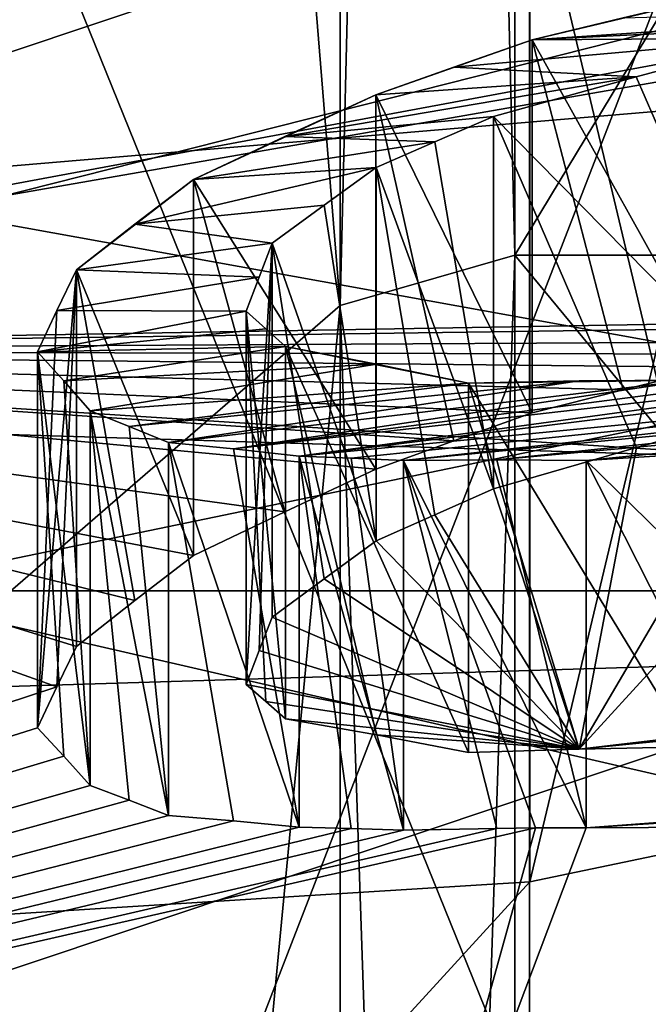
# Model space of a CAD drawing. Header units: millimetres. Extents: x -122 to 122, y -98 to 94.
# Tile 116 of 256: x -80.21 to -78.65, y -19.48 to -17.04. Entities that reach past the tile are written whole.
import ezdxf

# ---------------------------------------------------------------- set-up
doc = ezdxf.new("R2010")
doc.units = ezdxf.units.MM
doc.header["$LTSCALE"] = 26.699852
for name, color, linetype in [('1057', 7, 'CONTINUOUS'), ('1059', 7, 'CONTINUOUS'), ('1067', 7, 'CONTINUOUS'), ('1070', 7, 'CONTINUOUS'), ('1087', 7, 'CONTINUOUS'), ('1088', 7, 'CONTINUOUS'), ('2357', 7, 'CONTINUOUS'), ('2449', 7, 'CONTINUOUS'), ('25', 7, 'CONTINUOUS'), ('26', 7, 'CONTINUOUS'), ('28', 7, 'CONTINUOUS'), ('2954', 7, 'CONTINUOUS'), ('2955', 7, 'CONTINUOUS'), ('3627', 7, 'CONTINUOUS'), ('3666', 7, 'CONTINUOUS'), ('4172', 7, 'CONTINUOUS'), ('4173', 7, 'CONTINUOUS'), ('4785', 7, 'CONTINUOUS'), ('4786', 7, 'CONTINUOUS'), ('4787', 7, 'CONTINUOUS'), ('4788', 7, 'CONTINUOUS'), ('490', 7, 'CONTINUOUS'), ('491', 7, 'CONTINUOUS'), ('492', 7, 'CONTINUOUS'), ('496', 7, 'CONTINUOUS'), ('505', 7, 'CONTINUOUS'), ('506', 7, 'CONTINUOUS'), ('5890', 7, 'CONTINUOUS'), ('5891', 7, 'CONTINUOUS'), ('5892', 7, 'CONTINUOUS'), ('5895', 7, 'CONTINUOUS'), ('6076', 7, 'CONTINUOUS'), ('6077', 7, 'CONTINUOUS'), ('6078', 7, 'CONTINUOUS'), ('6079', 7, 'CONTINUOUS'), ('6080', 7, 'CONTINUOUS'), ('6081', 7, 'CONTINUOUS'), ('6082', 7, 'CONTINUOUS'), ('6083', 7, 'CONTINUOUS'), ('6084', 7, 'CONTINUOUS'), ('6085', 7, 'CONTINUOUS'), ('6086', 7, 'CONTINUOUS'), ('6090', 7, 'CONTINUOUS'), ('6091', 7, 'CONTINUOUS'), ('6092', 7, 'CONTINUOUS'), ('6093', 7, 'CONTINUOUS'), ('6094', 7, 'CONTINUOUS'), ('6095', 7, 'CONTINUOUS'), ('6096', 7, 'CONTINUOUS'), ('6108', 7, 'CONTINUOUS'), ('967', 7, 'CONTINUOUS'), ('969', 7, 'CONTINUOUS')]:
    doc.layers.add(name, color=color, linetype=linetype)

msp = doc.modelspace()

# ---------------------------------------------------------------- linework, layer by layer
at = {"layer": '1057', "color": 250, "linetype": 'Continuous', "true_color": 0x323232}
for points in [[(-68.3207, 0, -35.25), (-68.3207, -17.625, -30.5274), (-78.9793, 0, -35.25), (-68.3207, 0, -35.25)], [(-78.9793, 0, -35.25), (-68.3207, -17.625, -30.5274), (-78.9793, -17.625, -30.5274), (-78.9793, 0, -35.25)], [(-68.3207, -17.625, -30.5274), (-68.3207, -30.5274, -17.625), (-78.9793, -17.625, -30.5274), (-68.3207, -17.625, -30.5274)], [(-78.9793, -17.625, -30.5274), (-68.3207, -30.5274, -17.625), (-78.9793, -30.5274, -17.625), (-78.9793, -17.625, -30.5274)]]:
    msp.add_3dface(points, dxfattribs=at)
at = {"layer": '1059', "color": 250, "linetype": 'Continuous', "true_color": 0x323232}
for points in [[(-68.3207, -17.625, 30.5274), (-68.3207, 0, 35.25), (-78.9793, -17.625, 30.5274), (-68.3207, -17.625, 30.5274)], [(-78.9793, -17.625, 30.5274), (-68.3207, 0, 35.25), (-78.9793, 0, 35.25), (-78.9793, -17.625, 30.5274)], [(-68.3207, -30.5274, 17.625), (-68.3207, -17.625, 30.5274), (-78.9793, -30.5274, 17.625), (-68.3207, -30.5274, 17.625)], [(-78.9793, -30.5274, 17.625), (-68.3207, -17.625, 30.5274), (-78.9793, -17.625, 30.5274), (-78.9793, -30.5274, 17.625)]]:
    msp.add_3dface(points, dxfattribs=at)
at = {"layer": '1067', "color": 250, "linetype": 'Continuous', "true_color": 0x323232}
for points in [[(-80.8557, -19, 32.909), (-79.4123, 0, 35.5), (-80.8557, 0, 38), (-80.8557, -19, 32.909)], [(-79.4123, -17.75, 30.7439), (-79.4123, 0, 35.5), (-80.8557, -19, 32.909), (-79.4123, -17.75, 30.7439)], [(-79.4123, -30.7439, 17.75), (-79.4123, -17.75, 30.7439), (-80.8557, -32.909, 19), (-79.4123, -30.7439, 17.75)], [(-80.8557, -32.909, 19), (-79.4123, -17.75, 30.7439), (-80.8557, -19, 32.909), (-80.8557, -32.909, 19)]]:
    msp.add_3dface(points, dxfattribs=at)
at = {"layer": '1070', "color": 250, "linetype": 'Continuous', "true_color": 0x323232}
for points in [[(-79.4123, 0, -35.5), (-79.4123, -17.75, -30.7439), (-80.8557, 0, -38), (-79.4123, 0, -35.5)], [(-80.8557, 0, -38), (-79.4123, -17.75, -30.7439), (-80.8557, -19, -32.909), (-80.8557, 0, -38)], [(-79.4123, -17.75, -30.7439), (-79.4123, -30.7439, -17.75), (-80.8557, -19, -32.909), (-79.4123, -17.75, -30.7439)], [(-80.8557, -19, -32.909), (-79.4123, -30.7439, -17.75), (-80.8557, -32.909, -19), (-80.8557, -19, -32.909)]]:
    msp.add_3dface(points, dxfattribs=at)
at = {"layer": '1087', "color": 250, "linetype": 'Continuous', "true_color": 0x323232}
for points in [[(-78.9793, -17.625, 30.5274), (-78.9793, 0, 35.25), (-79.4123, -17.75, 30.7439), (-78.9793, -17.625, 30.5274)], [(-78.9793, 0, 35.25), (-79.4123, 0, 35.5), (-79.4123, -17.75, 30.7439), (-78.9793, 0, 35.25)], [(-78.9793, -30.5274, 17.625), (-78.9793, -17.625, 30.5274), (-79.4123, -30.7439, 17.75), (-78.9793, -30.5274, 17.625)], [(-78.9793, -17.625, 30.5274), (-79.4123, -17.75, 30.7439), (-79.4123, -30.7439, 17.75), (-78.9793, -17.625, 30.5274)]]:
    msp.add_3dface(points, dxfattribs=at)
at = {"layer": '1088', "color": 250, "linetype": 'Continuous', "true_color": 0x323232}
for points in [[(-78.9793, 0, -35.25), (-78.9793, -17.625, -30.5274), (-79.4123, 0, -35.5), (-78.9793, 0, -35.25)], [(-78.9793, -17.625, -30.5274), (-79.4123, -17.75, -30.7439), (-79.4123, 0, -35.5), (-78.9793, -17.625, -30.5274)], [(-78.9793, -17.625, -30.5274), (-78.9793, -30.5274, -17.625), (-79.4123, -17.75, -30.7439), (-78.9793, -17.625, -30.5274)], [(-78.9793, -30.5274, -17.625), (-79.4123, -30.7439, -17.75), (-79.4123, -17.75, -30.7439), (-78.9793, -30.5274, -17.625)]]:
    msp.add_3dface(points, dxfattribs=at)
at = {"layer": '2357', "color": 250, "linetype": 'Continuous', "true_color": 0x323232}
for points in [[(-80.3327, -16.3311, 52.2863), (-78.5, -20.8577, 60.1266), (-78.2539, -16.0299, 51.7646), (-80.3327, -16.3311, 52.2863)], [(-80.2677, -21.2239, 60.7609), (-78.5, -20.8577, 60.1266), (-80.3327, -16.3311, 52.2863), (-80.2677, -21.2239, 60.7609)]]:
    msp.add_3dface(points, dxfattribs=at)
at = {"layer": '2449', "color": 250, "linetype": 'Continuous', "true_color": 0x323232}
for points in [[(-103.5236, -17.3593, 39.4205), (-103.1595, -13.7317, 39.9563), (-35.9716, -19.4191, 39.7149), (-103.5236, -17.3593, 39.4205)], [(-103.1595, -13.7317, 39.9563), (-36.8405, -13.7317, 39.9563), (-35.9716, -19.4191, 39.7149), (-103.1595, -13.7317, 39.9563)], [(-104.466, -20.7388, 40.1459), (-103.5236, -17.3593, 39.4205), (-35.9716, -19.4191, 39.7149), (-104.466, -20.7388, 40.1459)], [(-35.0611, -21.9141, 40.7143), (-104.466, -20.7388, 40.1459), (-35.9716, -19.4191, 39.7149), (-35.0611, -21.9141, 40.7143)]]:
    msp.add_3dface(points, dxfattribs=at)
at = {"layer": '25', "color": 7, "linetype": 'Continuous', "true_color": 0xf5f5f5}
msp.add_3dface([(-70, -18.8577, 56.6625), (-59.3935, -21.0544, 60.4674), (-80.6065, -21.0544, 60.4674), (-70, -18.8577, 56.6625)], dxfattribs=at)
at = {"layer": '26', "color": 7, "linetype": 'Continuous', "true_color": 0xf5f5f5}
for points in [[(-70, -16.2596, 58.1625), (-80.6065, -18.4564, 61.9674), (-59.3935, -18.4564, 61.9674), (-70, -16.2596, 58.1625)], [(-80.6065, -18.4564, 61.9674), (-85, -23.7596, 71.1529), (-74.4996, -19.8624, 64.4028), (-80.6065, -18.4564, 61.9674)], [(-59.3935, -18.4564, 61.9674), (-80.6065, -18.4564, 61.9674), (-74.4996, -19.8624, 64.4028), (-59.3935, -18.4564, 61.9674)]]:
    msp.add_3dface(points, dxfattribs=at)
at = {"layer": '28', "color": 7, "linetype": 'Continuous', "true_color": 0xf5f5f5}
for points in [[(-70, -18.8577, 56.6625), (-80.6065, -21.0544, 60.4674), (-70, -16.2596, 58.1625), (-70, -18.8577, 56.6625)], [(-80.6065, -21.0544, 60.4674), (-80.6065, -18.4564, 61.9674), (-70, -16.2596, 58.1625), (-80.6065, -21.0544, 60.4674)]]:
    msp.add_3dface(points, dxfattribs=at)
at = {"layer": '2954', "color": 250, "linetype": 'Continuous', "true_color": 0x323232}
for points in [[(-31.5, -4.939, 46.9912), (-108.5, -23.625, 40.9197), (-31.5, -23.625, 40.9197), (-31.5, -4.939, 46.9912)], [(-108.5, -4.939, 46.9912), (-108.5, -23.625, 40.9197), (-31.5, -4.939, 46.9912), (-108.5, -4.939, 46.9912)]]:
    msp.add_3dface(points, dxfattribs=at)
at = {"layer": '2955', "color": 250, "linetype": 'Continuous', "true_color": 0x323232}
for points in [[(-108.5, -5.148, 48.9802), (-108.5, -24.625, 42.6518), (-31.5, -5.148, 48.9802), (-108.5, -5.148, 48.9802)], [(-31.5, -5.148, 48.9802), (-108.5, -24.625, 42.6518), (-31.5, -24.625, 42.6518), (-31.5, -5.148, 48.9802)]]:
    msp.add_3dface(points, dxfattribs=at)
at = {"layer": '3627', "color": 250, "linetype": 'Continuous', "true_color": 0x323232}
for points in [[(-78.2539, -16.0299, -51.7646), (-80.2677, -21.2239, -60.7609), (-80.3327, -16.3311, -52.2863), (-78.2539, -16.0299, -51.7646)], [(-78.5, -20.8577, -60.1266), (-80.2677, -21.2239, -60.7609), (-78.2539, -16.0299, -51.7646), (-78.5, -20.8577, -60.1266)]]:
    msp.add_3dface(points, dxfattribs=at)
at = {"layer": '3666', "color": 250, "linetype": 'Continuous', "true_color": 0x323232}
for points in [[(-36.8405, -13.7317, -39.9563), (-103.1595, -13.7317, -39.9563), (-104.0284, -19.419, -39.7149), (-36.8405, -13.7317, -39.9563)], [(-36.8405, -13.7317, -39.9563), (-104.0284, -19.419, -39.7149), (-36.4764, -17.3592, -39.4205), (-36.8405, -13.7317, -39.9563)], [(-36.4764, -17.3592, -39.4205), (-104.0284, -19.419, -39.7149), (-35.534, -20.7387, -40.1459), (-36.4764, -17.3592, -39.4205)], [(-104.0284, -19.419, -39.7149), (-104.9389, -21.914, -40.7143), (-35.534, -20.7387, -40.1459), (-104.0284, -19.419, -39.7149)]]:
    msp.add_3dface(points, dxfattribs=at)
at = {"layer": '4172', "color": 250, "linetype": 'Continuous', "true_color": 0x323232}
for points in [[(-31.5, -23.625, -40.9197), (-108.5, -4.939, -46.9912), (-31.5, -4.939, -46.9912), (-31.5, -23.625, -40.9197)], [(-108.5, -23.625, -40.9197), (-108.5, -4.939, -46.9912), (-31.5, -23.625, -40.9197), (-108.5, -23.625, -40.9197)]]:
    msp.add_3dface(points, dxfattribs=at)
at = {"layer": '4173', "color": 250, "linetype": 'Continuous', "true_color": 0x323232}
for points in [[(-108.5, -24.625, -42.6518), (-108.5, -5.148, -48.9802), (-31.5, -24.625, -42.6518), (-108.5, -24.625, -42.6518)], [(-31.5, -24.625, -42.6518), (-108.5, -5.148, -48.9802), (-31.5, -5.148, -48.9802), (-31.5, -24.625, -42.6518)]]:
    msp.add_3dface(points, dxfattribs=at)
at = {"layer": '4785', "color": 150, "linetype": 'Continuous', "true_color": 0x378cff}
for points in [[(-22, -10.0141, -43.8712), (-22, -28.0584, -35.181), (-122, -10.0141, -43.8712), (-22, -10.0141, -43.8712)], [(-22, -28.0584, -35.181), (-122, -28.0584, -35.181), (-122, -10.0141, -43.8712), (-22, -28.0584, -35.181)]]:
    msp.add_3dface(points, dxfattribs=at)
at = {"layer": '4786', "color": 150, "linetype": 'Continuous', "true_color": 0x378cff}
for points in [[(-22, -28.0584, 35.181), (-22, -10.0141, 43.8712), (-122, -28.0584, 35.181), (-22, -28.0584, 35.181)], [(-22, -10.0141, 43.8712), (-122, -10.0141, 43.8712), (-122, -28.0584, 35.181), (-22, -10.0141, 43.8712)]]:
    msp.add_3dface(points, dxfattribs=at)
at = {"layer": '4787', "color": 150, "linetype": 'Continuous', "true_color": 0x378cff}
for points in [[(-22, -10.2783, 38.3524), (-22, -19.854, 34.3853), (-122, -10.2783, 38.3524), (-22, -10.2783, 38.3524)], [(-22, -19.854, 34.3853), (-122, -19.854, 34.3853), (-122, -10.2783, 38.3524), (-22, -19.854, 34.3853)]]:
    msp.add_3dface(points, dxfattribs=at)
at = {"layer": '4788', "color": 150, "linetype": 'Continuous', "true_color": 0x378cff}
for points in [[(-22, -19.854, -34.3853), (-22, -10.2783, -38.3524), (-122, -19.854, -34.3853), (-22, -19.854, -34.3853)], [(-22, -10.2783, -38.3524), (-122, -10.2783, -38.3524), (-122, -19.854, -34.3853), (-22, -10.2783, -38.3524)]]:
    msp.add_3dface(points, dxfattribs=at)
at = {"layer": '490', "color": 7, "linetype": 'Continuous', "true_color": 0xf5f5f5}
msp.add_3dface([(-76, -18.5635, 62.1529), (-74.125, -20.1873, 64.9654), (-80.3912, -20.7592, 65.956), (-76, -18.5635, 62.1529)], dxfattribs=at)
at = {"layer": '491', "color": 7, "linetype": 'Continuous', "true_color": 0xf5f5f5}
msp.add_3dface([(-80.3912, -15.0254, 83.1247), (-76, -17.2211, 86.9279), (-75.6381, -15.036, 83.1431), (-80.3912, -15.0254, 83.1247)], dxfattribs=at)
at = {"layer": '492', "color": 7, "linetype": 'Continuous', "true_color": 0xf5f5f5}
for points in [[(-82, -26.2955, 77.6888), (-78.9428, -27.8703, 78.8177), (-82, -16.4173, 83.392), (-82, -26.2955, 77.6888)], [(-82, -16.4173, 83.392), (-78.9428, -27.8703, 78.8177), (-78.9428, -16.6075, 85.3203), (-82, -16.4173, 83.392)], [(-76, -28.9558, 80.1529), (-76, -17.2211, 86.9279), (-78.9428, -16.6075, 85.3203), (-76, -28.9558, 80.1529)], [(-78.9428, -27.8703, 78.8177), (-76, -28.9558, 80.1529), (-78.9428, -16.6075, 85.3203), (-78.9428, -27.8703, 78.8177)]]:
    msp.add_3dface(points, dxfattribs=at)
at = {"layer": '496', "color": 7, "linetype": 'Continuous', "true_color": 0xf5f5f5}
for points in [[(-76, -6.8288, 68.9279), (-78.942, -19.177, 63.76), (-78.9421, -7.9139, 70.2628), (-76, -6.8288, 68.9279)], [(-76, -6.8288, 68.9279), (-76, -18.5635, 62.1529), (-78.942, -19.177, 63.76), (-76, -6.8288, 68.9279)], [(-78.942, -19.177, 63.76), (-82, -19.3673, 65.6888), (-78.9421, -7.9139, 70.2628), (-78.942, -19.177, 63.76)], [(-78.9421, -7.9139, 70.2628), (-82, -19.3673, 65.6888), (-82, -9.4891, 71.392), (-78.9421, -7.9139, 70.2628)]]:
    msp.add_3dface(points, dxfattribs=at)
at = {"layer": '505', "color": 7, "linetype": 'Continuous', "true_color": 0xf5f5f5}
msp.add_3dface([(-76, -17.2211, 86.9279), (-80.3912, -15.0254, 83.1247), (-78.9428, -16.6075, 85.3203), (-76, -17.2211, 86.9279)], dxfattribs=at)
at = {"layer": '506', "color": 7, "linetype": 'Continuous', "true_color": 0xf5f5f5}
for points in [[(-76, -18.5635, 62.1529), (-80.3912, -20.7592, 65.956), (-78.942, -19.177, 63.76), (-76, -18.5635, 62.1529)], [(-80.3912, -20.7592, 65.956), (-82, -19.3673, 65.6888), (-78.942, -19.177, 63.76), (-80.3912, -20.7592, 65.956)]]:
    msp.add_3dface(points, dxfattribs=at)
at = {"layer": '5890', "color": 7, "linetype": 'Continuous', "true_color": 0xf5f5f5}
for points in [[(-76.7362, -18.2278, -55.5715), (-82.4441, -20.1348, -58.8745), (-63.2638, -18.2278, -55.5715), (-76.7362, -18.2278, -55.5715)], [(-63.2638, -18.2278, -55.5715), (-82.4441, -20.1348, -58.8745), (-57.5559, -20.1348, -58.8745), (-63.2638, -18.2278, -55.5715)]]:
    msp.add_3dface(points, dxfattribs=at)
at = {"layer": '5891', "color": 7, "linetype": 'Continuous', "true_color": 0xf5f5f5}
for points in [[(-82.4451, -17.8619, -60.1876), (-76.7362, -18.2278, -55.5715), (-76.7352, -15.9543, -56.8835), (-82.4451, -17.8619, -60.1876)], [(-82.4441, -20.1348, -58.8745), (-76.7362, -18.2278, -55.5715), (-82.4451, -17.8619, -60.1876), (-82.4441, -20.1348, -58.8745)]]:
    msp.add_3dface(points, dxfattribs=at)
at = {"layer": '5892', "color": 7, "linetype": 'Continuous', "true_color": 0xf5f5f5}
for points in [[(-82.4451, -17.8619, -60.1876), (-76.7352, -15.9543, -56.8835), (-76.4479, -16.747, -66.5896), (-82.4451, -17.8619, -60.1876)], [(-76.2736, -16.7846, -66.8766), (-82.4451, -17.8619, -60.1876), (-76.4479, -16.747, -66.5896), (-76.2736, -16.7846, -66.8766)], [(-77.7894, -17.7823, -68.7848), (-82.4451, -17.8619, -60.1876), (-76.2736, -16.7846, -66.8766), (-77.7894, -17.7823, -68.7848)], [(-82.4451, -17.8619, -60.1876), (-77.7894, -17.7823, -68.7848), (-77.9041, -17.7992, -68.7371), (-82.4451, -17.8619, -60.1876)], [(-78.1614, -17.8387, -68.6293), (-82.4451, -17.8619, -60.1876), (-77.9041, -17.7992, -68.7371), (-78.1614, -17.8387, -68.6293)], [(-78.3232, -17.8703, -68.5762), (-82.4451, -17.8619, -60.1876), (-78.1614, -17.8387, -68.6293), (-78.3232, -17.8703, -68.5762)], [(-86.2603, -20.7168, -65.1325), (-82.4451, -17.8619, -60.1876), (-80.1136, -18.694, -69.0965), (-86.2603, -20.7168, -65.1325)], [(-80.1136, -18.694, -69.0965), (-82.4451, -17.8619, -60.1876), (-80.0656, -18.5942, -68.8824), (-80.1136, -18.694, -69.0965)], [(-80.0656, -18.5942, -68.8824), (-82.4451, -17.8619, -60.1876), (-79.9207, -18.4806, -68.7268), (-80.0656, -18.5942, -68.8824)], [(-79.9207, -18.4806, -68.7268), (-82.4451, -17.8619, -60.1876), (-79.7756, -18.3687, -68.5699), (-79.9207, -18.4806, -68.7268)], [(-79.7756, -18.3687, -68.5699), (-82.4451, -17.8619, -60.1876), (-79.5494, -18.2608, -68.5024), (-79.7756, -18.3687, -68.5699)], [(-79.5494, -18.2608, -68.5024), (-82.4451, -17.8619, -60.1876), (-79.3239, -18.1553, -68.4339), (-79.5494, -18.2608, -68.5024)], [(-79.3239, -18.1553, -68.4339), (-82.4451, -17.8619, -60.1876), (-79.1307, -18.085, -68.4271), (-79.3239, -18.1553, -68.4339)], [(-79.1307, -18.085, -68.4271), (-82.4451, -17.8619, -60.1876), (-78.9365, -18.0158, -68.4196), (-79.1307, -18.085, -68.4271)], [(-78.9365, -18.0158, -68.4196), (-82.4451, -17.8619, -60.1876), (-78.7109, -17.9584, -68.4716), (-78.9365, -18.0158, -68.4196)], [(-78.7109, -17.9584, -68.4716), (-82.4451, -17.8619, -60.1876), (-78.4844, -17.9027, -68.5228), (-78.7109, -17.9584, -68.4716)], [(-78.4844, -17.9027, -68.5228), (-82.4451, -17.8619, -60.1876), (-78.3232, -17.8703, -68.5762), (-78.4844, -17.9027, -68.5228)], [(-80.1617, -18.7959, -69.3098), (-86.2603, -20.7168, -65.1325), (-80.1136, -18.694, -69.0965), (-80.1617, -18.7959, -69.3098)], [(-80.0968, -18.866, -69.5503), (-86.2603, -20.7168, -65.1325), (-80.1617, -18.7959, -69.3098), (-80.0968, -18.866, -69.5503)], [(-80.0317, -18.9384, -69.7903), (-86.2603, -20.7168, -65.1325), (-80.0968, -18.866, -69.5503), (-80.0317, -18.9384, -69.7903)], [(-79.9347, -18.9747, -69.9682), (-86.2603, -20.7168, -65.1325), (-80.0317, -18.9384, -69.7903), (-79.9347, -18.9747, -69.9682)], [(-79.8374, -19.0125, -70.1459), (-86.2603, -20.7168, -65.1325), (-79.9347, -18.9747, -69.9682), (-79.8374, -19.0125, -70.1459)], [(-77.9303, -18.9872, -71.5517), (-70, -18.9965, -73.9029), (-78.8028, -19.0432, -71.064), (-77.9303, -18.9872, -71.5517)], [(-78.3584, -19.0108, -71.3147), (-77.9303, -18.9872, -71.5517), (-78.8028, -19.0432, -71.064), (-78.3584, -19.0108, -71.3147)], [(-79.6761, -19.0262, -70.3209), (-86.2603, -20.7168, -65.1325), (-79.8374, -19.0125, -70.1459), (-79.6761, -19.0262, -70.3209)], [(-78.8028, -19.0432, -71.064), (-70, -18.9965, -73.9029), (-79.2773, -20.302, -73.1491), (-78.8028, -19.0432, -71.064)], [(-79.514, -19.0418, -70.4957), (-86.2603, -20.7168, -65.1325), (-79.6761, -19.0262, -70.3209), (-79.514, -19.0418, -70.4957)], [(-79.3849, -19.0449, -70.6107), (-86.2603, -20.7168, -65.1325), (-79.514, -19.0418, -70.4957), (-79.3849, -19.0449, -70.6107)], [(-78.9282, -19.0438, -70.9708), (-78.8028, -19.0432, -71.064), (-79.2773, -20.302, -73.1491), (-78.9282, -19.0438, -70.9708)], [(-86.2603, -20.7168, -65.1325), (-78.9282, -19.0438, -70.9708), (-79.2773, -20.302, -73.1491), (-86.2603, -20.7168, -65.1325)], [(-78.9282, -19.0438, -70.9708), (-86.2603, -20.7168, -65.1325), (-79.0244, -19.0448, -70.899), (-78.9282, -19.0438, -70.9708)], [(-79.0244, -19.0448, -70.899), (-86.2603, -20.7168, -65.1325), (-79.2553, -19.049, -70.7256), (-79.0244, -19.0448, -70.899)], [(-79.2553, -19.049, -70.7256), (-86.2603, -20.7168, -65.1325), (-79.3849, -19.0449, -70.6107), (-79.2553, -19.049, -70.7256)]]:
    msp.add_3dface(points, dxfattribs=at)
at = {"layer": '5895', "color": 7, "linetype": 'Continuous', "true_color": 0xf5f5f5}
for points in [[(-78.8202, -18.8482, -70.623), (-78.3223, -18.0028, -68.9456), (-78.0042, -17.9567, -69.0869), (-78.8202, -18.8482, -70.623)], [(-78.8202, -18.8482, -70.623), (-78.0042, -17.9567, -69.0869), (-76.5422, -18.58, -71.5212), (-78.8202, -18.8482, -70.623)], [(-78.6778, -18.1014, -68.9013), (-78.3223, -18.0028, -68.9456), (-78.8202, -18.8482, -70.623), (-78.6778, -18.1014, -68.9013)], [(-79.0326, -18.2041, -68.8547), (-78.6778, -18.1014, -68.9013), (-78.8202, -18.8482, -70.623), (-79.0326, -18.2041, -68.8547)], [(-79.1777, -18.2679, -68.8905), (-79.0326, -18.2041, -68.8547), (-78.8202, -18.8482, -70.623), (-79.1777, -18.2679, -68.8905)], [(-79.323, -18.3325, -68.9259), (-79.1777, -18.2679, -68.8905), (-78.8202, -18.8482, -70.623), (-79.323, -18.3325, -68.9259)], [(-79.452, -18.4264, -69.052), (-79.323, -18.3325, -68.9259), (-78.8202, -18.8482, -70.623), (-79.452, -18.4264, -69.052)], [(-79.5809, -18.5214, -69.1773), (-79.452, -18.4264, -69.052), (-78.8202, -18.8482, -70.623), (-79.5809, -18.5214, -69.1773)], [(-79.6128, -18.6043, -69.3602), (-79.5809, -18.5214, -69.1773), (-78.8202, -18.8482, -70.623), (-79.6128, -18.6043, -69.3602)], [(-76.891, -18.656, -71.4898), (-78.8202, -18.8482, -70.623), (-76.5422, -18.58, -71.5212), (-76.891, -18.656, -71.4898)], [(-79.6448, -18.6885, -69.5425), (-79.6128, -18.6043, -69.3602), (-78.8202, -18.8482, -70.623), (-79.6448, -18.6885, -69.5425)], [(-78.545, -18.8428, -70.8193), (-78.8202, -18.8482, -70.623), (-76.891, -18.656, -71.4898), (-78.545, -18.8428, -70.8193)], [(-79.5962, -18.7306, -69.6919), (-79.6448, -18.6885, -69.5425), (-78.8202, -18.8482, -70.623), (-79.5962, -18.7306, -69.6919)], [(-79.5474, -18.7737, -69.8411), (-79.5962, -18.7306, -69.6919), (-78.8202, -18.8482, -70.623), (-79.5474, -18.7737, -69.8411)], [(-79.3218, -18.8131, -70.1334), (-79.5474, -18.7737, -69.8411), (-78.8202, -18.8482, -70.623), (-79.3218, -18.8131, -70.1334)], [(-79.0945, -18.8571, -70.4253), (-79.3218, -18.8131, -70.1334), (-78.8202, -18.8482, -70.623), (-79.0945, -18.8571, -70.4253)], [(-79.2773, -20.302, -73.1491), (-70, -18.9965, -73.9029), (-77.0873, -23.2953, -78.3336), (-79.2773, -20.302, -73.1491)]]:
    msp.add_3dface(points, dxfattribs=at)
at = {"layer": '6076', "color": 7, "linetype": 'Continuous', "true_color": 0xf5f5f5}
for points in [[(-77.9303, -18.9872, -71.5517), (-78.8028, -18.1334, -71.5893), (-78.3583, -18.1058, -71.8372), (-77.9303, -18.9872, -71.5517)], [(-77.9303, -18.9872, -71.5517), (-78.3584, -19.0108, -71.3147), (-78.8028, -18.1334, -71.5893), (-77.9303, -18.9872, -71.5517)], [(-78.3584, -19.0108, -71.3147), (-78.8028, -19.0432, -71.064), (-78.8028, -18.1334, -71.5893), (-78.3584, -19.0108, -71.3147)]]:
    msp.add_3dface(points, dxfattribs=at)
at = {"layer": '6077', "color": 7, "linetype": 'Continuous', "true_color": 0xf5f5f5}
for points in [[(-78.8028, -19.0432, -71.064), (-79.2553, -18.1336, -71.254), (-79.0244, -18.1323, -71.4258), (-78.8028, -19.0432, -71.064)], [(-78.8028, -19.0432, -71.064), (-78.9282, -19.0438, -70.9708), (-79.2553, -18.1336, -71.254), (-78.8028, -19.0432, -71.064)], [(-78.9282, -19.0438, -70.9708), (-79.0244, -19.0448, -70.899), (-79.2553, -18.1336, -71.254), (-78.9282, -19.0438, -70.9708)], [(-79.0244, -19.0448, -70.899), (-79.2553, -19.049, -70.7256), (-79.2553, -18.1336, -71.254), (-79.0244, -19.0448, -70.899)], [(-78.8028, -18.1334, -71.5893), (-78.8028, -19.0432, -71.064), (-79.0244, -18.1323, -71.4258), (-78.8028, -18.1334, -71.5893)]]:
    msp.add_3dface(points, dxfattribs=at)
at = {"layer": '6078', "color": 7, "linetype": 'Continuous', "true_color": 0xf5f5f5}
for points in [[(-79.2553, -19.049, -70.7256), (-79.3849, -19.0449, -70.6107), (-79.514, -18.1229, -71.0262), (-79.2553, -19.049, -70.7256)], [(-79.2553, -19.049, -70.7256), (-79.514, -18.1229, -71.0262), (-79.3849, -18.1278, -71.1402), (-79.2553, -19.049, -70.7256)], [(-79.3849, -19.0449, -70.6107), (-79.514, -19.0418, -70.4957), (-79.514, -18.1229, -71.0262), (-79.3849, -19.0449, -70.6107)], [(-79.2553, -18.1336, -71.254), (-79.2553, -19.049, -70.7256), (-79.3849, -18.1278, -71.1402), (-79.2553, -18.1336, -71.254)]]:
    msp.add_3dface(points, dxfattribs=at)
at = {"layer": '6079', "color": 7, "linetype": 'Continuous', "true_color": 0xf5f5f5}
for points in [[(-79.514, -19.0418, -70.4957), (-79.6761, -19.0262, -70.3209), (-79.8374, -18.0888, -70.6792), (-79.514, -19.0418, -70.4957)], [(-79.514, -19.0418, -70.4957), (-79.8374, -18.0888, -70.6792), (-79.6761, -18.105, -70.8528), (-79.514, -19.0418, -70.4957)], [(-79.6761, -19.0262, -70.3209), (-79.8374, -19.0125, -70.1459), (-79.8374, -18.0888, -70.6792), (-79.6761, -19.0262, -70.3209)], [(-79.514, -18.1229, -71.0262), (-79.514, -19.0418, -70.4957), (-79.6761, -18.105, -70.8528), (-79.514, -18.1229, -71.0262)]]:
    msp.add_3dface(points, dxfattribs=at)
at = {"layer": '6080', "color": 7, "linetype": 'Continuous', "true_color": 0xf5f5f5}
for points in [[(-79.8374, -19.0125, -70.1459), (-79.9347, -18.9747, -69.9682), (-80.0317, -18.0111, -70.3257), (-79.8374, -19.0125, -70.1459)], [(-79.8374, -19.0125, -70.1459), (-80.0317, -18.0111, -70.3257), (-79.9347, -18.0492, -70.5025), (-79.8374, -19.0125, -70.1459)], [(-79.9347, -18.9747, -69.9682), (-80.0317, -18.9384, -69.7903), (-80.0317, -18.0111, -70.3257), (-79.9347, -18.9747, -69.9682)], [(-79.8374, -18.0888, -70.6792), (-79.8374, -19.0125, -70.1459), (-79.9347, -18.0492, -70.5025), (-79.8374, -18.0888, -70.6792)]]:
    msp.add_3dface(points, dxfattribs=at)
at = {"layer": '6081', "color": 7, "linetype": 'Continuous', "true_color": 0xf5f5f5}
for points in [[(-80.0317, -18.9384, -69.7903), (-80.0968, -18.866, -69.5503), (-80.1617, -17.8647, -69.8474), (-80.0317, -18.9384, -69.7903)], [(-80.0317, -18.9384, -69.7903), (-80.1617, -17.8647, -69.8474), (-80.0968, -17.9368, -70.0868), (-80.0317, -18.9384, -69.7903)], [(-80.0968, -18.866, -69.5503), (-80.1617, -18.7959, -69.3098), (-80.1617, -17.8647, -69.8474), (-80.0968, -18.866, -69.5503)], [(-80.0317, -18.0111, -70.3257), (-80.0317, -18.9384, -69.7903), (-80.0968, -17.9368, -70.0868), (-80.0317, -18.0111, -70.3257)]]:
    msp.add_3dface(points, dxfattribs=at)
at = {"layer": '6082', "color": 7, "linetype": 'Continuous', "true_color": 0xf5f5f5}
for points in [[(-80.1617, -18.7959, -69.3098), (-80.1136, -18.694, -69.0965), (-80.0656, -17.6617, -69.4207), (-80.1617, -18.7959, -69.3098)], [(-80.1617, -18.7959, -69.3098), (-80.0656, -17.6617, -69.4207), (-80.1136, -17.7623, -69.6345), (-80.1617, -18.7959, -69.3098)], [(-80.1136, -18.694, -69.0965), (-80.0656, -18.5942, -68.8824), (-80.0656, -17.6617, -69.4207), (-80.1136, -18.694, -69.0965)], [(-80.1617, -17.8647, -69.8474), (-80.1617, -18.7959, -69.3098), (-80.1136, -17.7623, -69.6345), (-80.1617, -17.8647, -69.8474)]]:
    msp.add_3dface(points, dxfattribs=at)
at = {"layer": '6083', "color": 7, "linetype": 'Continuous', "true_color": 0xf5f5f5}
for points in [[(-80.0656, -17.6617, -69.4207), (-79.7756, -18.3687, -68.5699), (-79.7756, -17.4375, -69.1075), (-80.0656, -17.6617, -69.4207)], [(-80.0656, -17.6617, -69.4207), (-79.7756, -17.4375, -69.1075), (-79.9207, -17.5488, -69.2648), (-80.0656, -17.6617, -69.4207)], [(-80.0656, -18.5942, -68.8824), (-79.9207, -18.4806, -68.7268), (-80.0656, -17.6617, -69.4207), (-80.0656, -18.5942, -68.8824)], [(-79.9207, -18.4806, -68.7268), (-79.7756, -18.3687, -68.5699), (-80.0656, -17.6617, -69.4207), (-79.9207, -18.4806, -68.7268)]]:
    msp.add_3dface(points, dxfattribs=at)
at = {"layer": '6084', "color": 7, "linetype": 'Continuous', "true_color": 0xf5f5f5}
for points in [[(-79.7756, -17.4375, -69.1075), (-79.3239, -18.1553, -68.4339), (-79.3239, -17.2279, -68.9693), (-79.7756, -17.4375, -69.1075)], [(-79.7756, -17.4375, -69.1075), (-79.3239, -17.2279, -68.9693), (-79.5494, -17.3316, -69.0389), (-79.7756, -17.4375, -69.1075)], [(-79.7756, -18.3687, -68.5699), (-79.5494, -18.2608, -68.5024), (-79.7756, -17.4375, -69.1075), (-79.7756, -18.3687, -68.5699)], [(-79.5494, -18.2608, -68.5024), (-79.3239, -18.1553, -68.4339), (-79.7756, -17.4375, -69.1075), (-79.5494, -18.2608, -68.5024)]]:
    msp.add_3dface(points, dxfattribs=at)
at = {"layer": '6085', "color": 7, "linetype": 'Continuous', "true_color": 0xf5f5f5}
for points in [[(-79.3239, -17.2279, -68.9693), (-78.9365, -18.0158, -68.4196), (-78.9365, -17.0921, -68.9528), (-79.3239, -17.2279, -68.9693)], [(-79.3239, -17.2279, -68.9693), (-78.9365, -17.0921, -68.9528), (-79.1307, -17.1596, -68.9614), (-79.3239, -17.2279, -68.9693)], [(-79.3239, -18.1553, -68.4339), (-79.1307, -18.085, -68.4271), (-79.3239, -17.2279, -68.9693), (-79.3239, -18.1553, -68.4339)], [(-79.1307, -18.085, -68.4271), (-78.9365, -18.0158, -68.4196), (-79.3239, -17.2279, -68.9693), (-79.1307, -18.085, -68.4271)]]:
    msp.add_3dface(points, dxfattribs=at)
at = {"layer": '6086', "color": 7, "linetype": 'Continuous', "true_color": 0xf5f5f5}
for points in [[(-78.9365, -17.0921, -68.9528), (-78.4844, -17.9027, -68.5228), (-78.4844, -16.9839, -69.0533), (-78.9365, -17.0921, -68.9528)], [(-78.9365, -17.0921, -68.9528), (-78.4844, -16.9839, -69.0533), (-78.7109, -17.0372, -69.0035), (-78.9365, -17.0921, -68.9528)], [(-78.9365, -18.0158, -68.4196), (-78.7109, -17.9584, -68.4716), (-78.9365, -17.0921, -68.9528), (-78.9365, -18.0158, -68.4196)], [(-78.7109, -17.9584, -68.4716), (-78.4844, -17.9027, -68.5228), (-78.9365, -17.0921, -68.9528), (-78.7109, -17.9584, -68.4716)]]:
    msp.add_3dface(points, dxfattribs=at)
at = {"layer": '6090', "color": 7, "linetype": 'Continuous', "true_color": 0xf5f5f5}
for points in [[(-78.3223, -17.088, -69.4738), (-78.3223, -18.0028, -68.9456), (-78.6788, -17.1834, -69.4314), (-78.3223, -17.088, -69.4738)], [(-78.3223, -18.0028, -68.9456), (-79.0326, -17.2822, -69.3869), (-78.6788, -17.1834, -69.4314), (-78.3223, -18.0028, -68.9456)], [(-78.3223, -18.0028, -68.9456), (-78.6778, -18.1014, -68.9013), (-79.0326, -17.2822, -69.3869), (-78.3223, -18.0028, -68.9456)], [(-78.6778, -18.1014, -68.9013), (-79.0326, -18.2041, -68.8547), (-79.0326, -17.2822, -69.3869), (-78.6778, -18.1014, -68.9013)]]:
    msp.add_3dface(points, dxfattribs=at)
at = {"layer": '6091', "color": 7, "linetype": 'Continuous', "true_color": 0xf5f5f5}
for points in [[(-79.0326, -17.2822, -69.3869), (-79.0326, -18.2041, -68.8547), (-79.1777, -17.3448, -69.4235), (-79.0326, -17.2822, -69.3869)], [(-79.0326, -18.2041, -68.8547), (-79.323, -17.4082, -69.4596), (-79.1777, -17.3448, -69.4235), (-79.0326, -18.2041, -68.8547)], [(-79.0326, -18.2041, -68.8547), (-79.1777, -18.2679, -68.8905), (-79.323, -17.4082, -69.4596), (-79.0326, -18.2041, -68.8547)], [(-79.1777, -18.2679, -68.8905), (-79.323, -18.3325, -68.9259), (-79.323, -17.4082, -69.4596), (-79.1777, -18.2679, -68.8905)]]:
    msp.add_3dface(points, dxfattribs=at)
at = {"layer": '6092', "color": 7, "linetype": 'Continuous', "true_color": 0xf5f5f5}
for points in [[(-79.323, -17.4082, -69.4596), (-79.323, -18.3325, -68.9259), (-79.452, -17.5014, -69.586), (-79.323, -17.4082, -69.4596)], [(-79.323, -18.3325, -68.9259), (-79.5809, -17.5959, -69.7117), (-79.452, -17.5014, -69.586), (-79.323, -18.3325, -68.9259)], [(-79.323, -18.3325, -68.9259), (-79.452, -18.4264, -69.052), (-79.5809, -17.5959, -69.7117), (-79.323, -18.3325, -68.9259)], [(-79.452, -18.4264, -69.052), (-79.5809, -18.5214, -69.1773), (-79.5809, -17.5959, -69.7117), (-79.452, -18.4264, -69.052)]]:
    msp.add_3dface(points, dxfattribs=at)
at = {"layer": '6093', "color": 7, "linetype": 'Continuous', "true_color": 0xf5f5f5}
for points in [[(-79.6128, -18.6043, -69.3602), (-79.6448, -18.6885, -69.5425), (-79.5809, -17.5959, -69.7117), (-79.6128, -18.6043, -69.3602)], [(-79.5809, -17.5959, -69.7117), (-79.6448, -18.6885, -69.5425), (-79.6448, -17.7642, -70.0761), (-79.5809, -17.5959, -69.7117)], [(-79.5809, -17.5959, -69.7117), (-79.6448, -17.7642, -70.0761), (-79.6128, -17.6794, -69.8942), (-79.5809, -17.5959, -69.7117)], [(-79.5809, -18.5214, -69.1773), (-79.6128, -18.6043, -69.3602), (-79.5809, -17.5959, -69.7117), (-79.5809, -18.5214, -69.1773)]]:
    msp.add_3dface(points, dxfattribs=at)
at = {"layer": '6094', "color": 7, "linetype": 'Continuous', "true_color": 0xf5f5f5}
for points in [[(-79.6448, -18.6885, -69.5425), (-79.5962, -18.7306, -69.6919), (-79.6448, -17.7642, -70.0761), (-79.6448, -18.6885, -69.5425)], [(-79.5962, -18.7306, -69.6919), (-79.5474, -18.7737, -69.8411), (-79.6448, -17.7642, -70.0761), (-79.5962, -18.7306, -69.6919)], [(-79.6448, -17.7642, -70.0761), (-79.5474, -18.7737, -69.8411), (-79.5474, -17.8518, -70.3734), (-79.6448, -17.7642, -70.0761)], [(-79.6448, -17.7642, -70.0761), (-79.5474, -17.8518, -70.3734), (-79.5962, -17.8075, -70.2249), (-79.6448, -17.7642, -70.0761)]]:
    msp.add_3dface(points, dxfattribs=at)
at = {"layer": '6095', "color": 7, "linetype": 'Continuous', "true_color": 0xf5f5f5}
for points in [[(-79.5474, -18.7737, -69.8411), (-79.3218, -18.8131, -70.1334), (-79.5474, -17.8518, -70.3734), (-79.5474, -18.7737, -69.8411)], [(-79.3218, -18.8131, -70.1334), (-79.0945, -18.8571, -70.4253), (-79.5474, -17.8518, -70.3734), (-79.3218, -18.8131, -70.1334)], [(-79.5474, -17.8518, -70.3734), (-79.0945, -18.8571, -70.4253), (-79.0945, -17.9423, -70.9535), (-79.5474, -17.8518, -70.3734)], [(-79.5474, -17.8518, -70.3734), (-79.0945, -17.9423, -70.9535), (-79.3217, -17.8948, -70.6636), (-79.5474, -17.8518, -70.3734)]]:
    msp.add_3dface(points, dxfattribs=at)
at = {"layer": '6096', "color": 7, "linetype": 'Continuous', "true_color": 0xf5f5f5}
for points in [[(-79.0945, -17.9423, -70.9535), (-78.545, -17.9346, -71.3437), (-78.8201, -17.9367, -71.1493), (-79.0945, -17.9423, -70.9535)], [(-79.0945, -17.9423, -70.9535), (-78.545, -18.8428, -70.8193), (-78.545, -17.9346, -71.3437), (-79.0945, -17.9423, -70.9535)], [(-79.0945, -18.8571, -70.4253), (-78.8202, -18.8482, -70.623), (-79.0945, -17.9423, -70.9535), (-79.0945, -18.8571, -70.4253)], [(-78.8202, -18.8482, -70.623), (-78.545, -18.8428, -70.8193), (-79.0945, -17.9423, -70.9535), (-78.8202, -18.8482, -70.623)]]:
    msp.add_3dface(points, dxfattribs=at)
at = {"layer": '6108', "color": 7, "linetype": 'Continuous', "true_color": 0xf5f5f5}
for points in [[(-78.9365, -17.0921, -68.9528), (-78.7109, -17.0372, -69.0035), (-77.7085, -17.0091, -69.7407), (-78.9365, -17.0921, -68.9528)], [(-78.9365, -17.0921, -68.9528), (-77.7085, -17.0091, -69.7407), (-78.0161, -17.0469, -69.6079), (-78.9365, -17.0921, -68.9528)], [(-78.3223, -17.088, -69.4738), (-78.9365, -17.0921, -68.9528), (-78.0161, -17.0469, -69.6079), (-78.3223, -17.088, -69.4738)], [(-79.1307, -17.1596, -68.9614), (-78.9365, -17.0921, -68.9528), (-78.3223, -17.088, -69.4738), (-79.1307, -17.1596, -68.9614)], [(-79.1307, -17.1596, -68.9614), (-78.3223, -17.088, -69.4738), (-78.6788, -17.1834, -69.4314), (-79.1307, -17.1596, -68.9614)], [(-79.3239, -17.2279, -68.9693), (-79.1307, -17.1596, -68.9614), (-78.6788, -17.1834, -69.4314), (-79.3239, -17.2279, -68.9693)], [(-79.5494, -17.3316, -69.0389), (-79.3239, -17.2279, -68.9693), (-78.6788, -17.1834, -69.4314), (-79.5494, -17.3316, -69.0389)], [(-79.0326, -17.2822, -69.3869), (-79.5494, -17.3316, -69.0389), (-78.6788, -17.1834, -69.4314), (-79.0326, -17.2822, -69.3869)], [(-79.5494, -17.3316, -69.0389), (-79.0326, -17.2822, -69.3869), (-79.1777, -17.3448, -69.4235), (-79.5494, -17.3316, -69.0389)], [(-79.7756, -17.4375, -69.1075), (-79.5494, -17.3316, -69.0389), (-79.1777, -17.3448, -69.4235), (-79.7756, -17.4375, -69.1075)], [(-79.323, -17.4082, -69.4596), (-79.7756, -17.4375, -69.1075), (-79.1777, -17.3448, -69.4235), (-79.323, -17.4082, -69.4596)], [(-79.9207, -17.5488, -69.2648), (-79.7756, -17.4375, -69.1075), (-79.323, -17.4082, -69.4596), (-79.9207, -17.5488, -69.2648)], [(-79.9207, -17.5488, -69.2648), (-79.323, -17.4082, -69.4596), (-79.452, -17.5014, -69.586), (-79.9207, -17.5488, -69.2648)], [(-79.5809, -17.5959, -69.7117), (-79.9207, -17.5488, -69.2648), (-79.452, -17.5014, -69.586), (-79.5809, -17.5959, -69.7117)], [(-80.0656, -17.6617, -69.4207), (-79.9207, -17.5488, -69.2648), (-79.5809, -17.5959, -69.7117), (-80.0656, -17.6617, -69.4207)], [(-80.0656, -17.6617, -69.4207), (-79.5809, -17.5959, -69.7117), (-79.6128, -17.6794, -69.8942), (-80.0656, -17.6617, -69.4207)], [(-80.1136, -17.7623, -69.6345), (-80.0656, -17.6617, -69.4207), (-79.6128, -17.6794, -69.8942), (-80.1136, -17.7623, -69.6345)], [(-79.6448, -17.7642, -70.0761), (-80.1136, -17.7623, -69.6345), (-79.6128, -17.6794, -69.8942), (-79.6448, -17.7642, -70.0761)], [(-80.1617, -17.8647, -69.8474), (-80.1136, -17.7623, -69.6345), (-79.6448, -17.7642, -70.0761), (-80.1617, -17.8647, -69.8474)], [(-80.1617, -17.8647, -69.8474), (-79.6448, -17.7642, -70.0761), (-79.5962, -17.8075, -70.2249), (-80.1617, -17.8647, -69.8474)], [(-79.5474, -17.8518, -70.3734), (-80.1617, -17.8647, -69.8474), (-79.5962, -17.8075, -70.2249), (-79.5474, -17.8518, -70.3734)], [(-79.514, -18.1229, -71.0262), (-76.251, -17.8057, -72.4172), (-79.3849, -18.1278, -71.1402), (-79.514, -18.1229, -71.0262)], [(-76.251, -17.8057, -72.4172), (-79.514, -18.1229, -71.0262), (-77.2526, -17.8433, -71.9718), (-76.251, -17.8057, -72.4172)], [(-76.251, -17.8057, -72.4172), (-79.2553, -18.1336, -71.254), (-79.3849, -18.1278, -71.1402), (-76.251, -17.8057, -72.4172)], [(-76.251, -17.8057, -72.4172), (-76.4416, -17.8592, -72.433), (-79.2553, -18.1336, -71.254), (-76.251, -17.8057, -72.4172)], [(-79.514, -18.1229, -71.0262), (-77.8664, -17.8982, -71.7188), (-77.2526, -17.8433, -71.9718), (-79.514, -18.1229, -71.0262)], [(-80.0968, -17.9368, -70.0868), (-80.1617, -17.8647, -69.8474), (-79.5474, -17.8518, -70.3734), (-80.0968, -17.9368, -70.0868)], [(-80.0968, -17.9368, -70.0868), (-79.5474, -17.8518, -70.3734), (-79.3217, -17.8948, -70.6636), (-80.0968, -17.9368, -70.0868)], [(-79.2553, -18.1336, -71.254), (-76.4416, -17.8592, -72.433), (-79.0244, -18.1323, -71.4258), (-79.2553, -18.1336, -71.254)], [(-76.4416, -17.8592, -72.433), (-76.6383, -17.9155, -72.4487), (-79.0244, -18.1323, -71.4258), (-76.4416, -17.8592, -72.433)], [(-80.0317, -18.0111, -70.3257), (-80.0968, -17.9368, -70.0868), (-79.3217, -17.8948, -70.6636), (-80.0317, -18.0111, -70.3257)], [(-79.0945, -17.9423, -70.9535), (-80.0317, -18.0111, -70.3257), (-79.3217, -17.8948, -70.6636), (-79.0945, -17.9423, -70.9535)], [(-79.514, -18.1229, -71.0262), (-79.6761, -18.105, -70.8528), (-77.8664, -17.8982, -71.7188), (-79.514, -18.1229, -71.0262)], [(-77.8664, -17.8982, -71.7188), (-79.6761, -18.105, -70.8528), (-78.1967, -17.9137, -71.5375), (-77.8664, -17.8982, -71.7188)], [(-79.6761, -18.105, -70.8528), (-78.545, -17.9346, -71.3437), (-78.1967, -17.9137, -71.5375), (-79.6761, -18.105, -70.8528)], [(-76.6383, -17.9155, -72.4487), (-78.8028, -18.1334, -71.5893), (-79.0244, -18.1323, -71.4258), (-76.6383, -17.9155, -72.4487)], [(-78.8028, -18.1334, -71.5893), (-76.6383, -17.9155, -72.4487), (-78.3583, -18.1058, -71.8372), (-78.8028, -18.1334, -71.5893)], [(-79.9347, -18.0492, -70.5025), (-80.0317, -18.0111, -70.3257), (-79.0945, -17.9423, -70.9535), (-79.9347, -18.0492, -70.5025)], [(-79.8374, -18.0888, -70.6792), (-79.9347, -18.0492, -70.5025), (-78.8201, -17.9367, -71.1493), (-79.8374, -18.0888, -70.6792)], [(-79.9347, -18.0492, -70.5025), (-79.0945, -17.9423, -70.9535), (-78.8201, -17.9367, -71.1493), (-79.9347, -18.0492, -70.5025)], [(-79.6761, -18.105, -70.8528), (-79.8374, -18.0888, -70.6792), (-78.545, -17.9346, -71.3437), (-79.6761, -18.105, -70.8528)], [(-78.545, -17.9346, -71.3437), (-79.8374, -18.0888, -70.6792), (-78.8201, -17.9367, -71.1493), (-78.545, -17.9346, -71.3437)]]:
    msp.add_3dface(points, dxfattribs=at)
at = {"layer": '967', "color": 250, "linetype": 'Continuous', "true_color": 0x323232}
for points in [[(107.5, -25.7643, -14.875), (107.5, -14.875, -25.7643), (-107.5, -25.7643, -14.875), (107.5, -25.7643, -14.875)], [(-107.5, -25.7643, -14.875), (107.5, -14.875, -25.7643), (-107.5, -14.875, -25.7643), (-107.5, -25.7643, -14.875)]]:
    msp.add_3dface(points, dxfattribs=at)
at = {"layer": '969', "color": 250, "linetype": 'Continuous', "true_color": 0x323232}
for points in [[(107.5, -14.875, 25.7643), (107.5, -25.7643, 14.875), (-107.5, -14.875, 25.7643), (107.5, -14.875, 25.7643)], [(-107.5, -14.875, 25.7643), (107.5, -25.7643, 14.875), (-107.5, -25.7643, 14.875), (-107.5, -14.875, 25.7643)]]:
    msp.add_3dface(points, dxfattribs=at)

doc.saveas('drawing.dxf')
